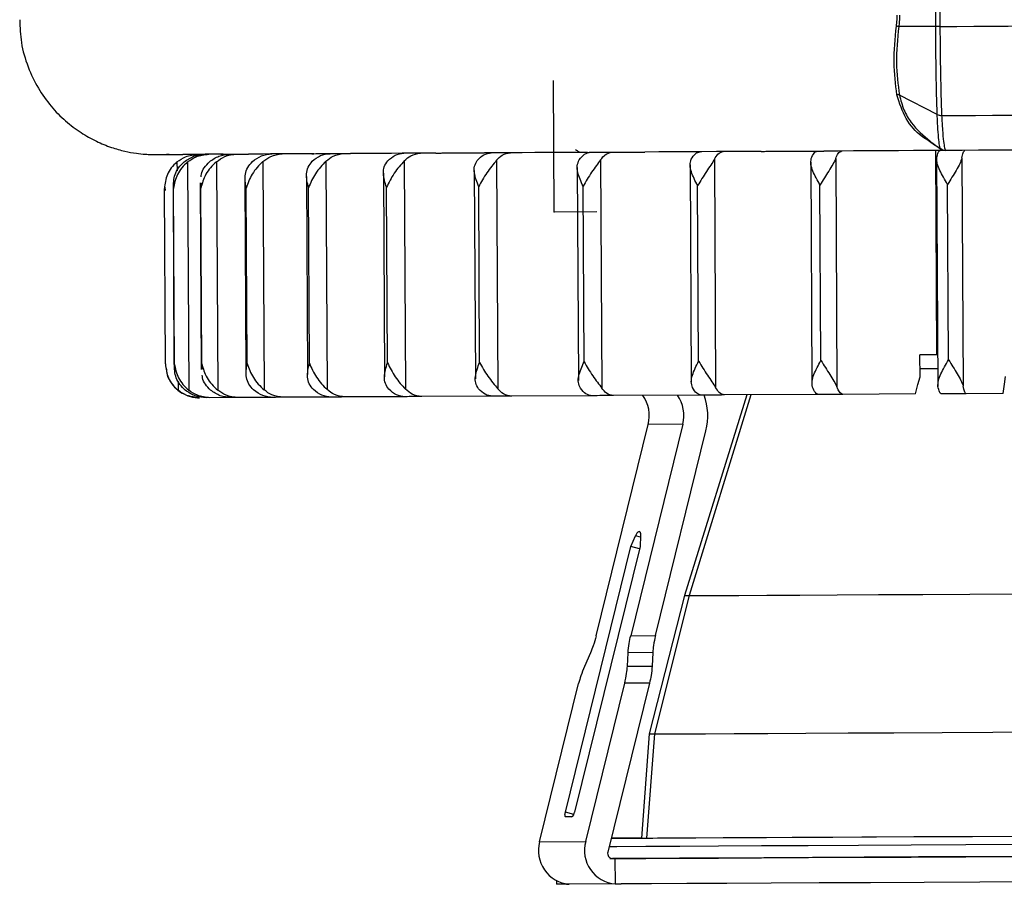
# Model space of a CAD drawing. Header units: millimetres. Extents: x -353 to -36, y 81 to 369.
# Tile 1 of 45: x -349 to -291, y 81 to 132. Entities that reach past the tile are written whole.
import ezdxf

# ---------------------------------------------------------------- set-up
doc = ezdxf.new("R2010")
doc.units = ezdxf.units.MM
doc.header["$PDSIZE"] = -1

msp = doc.modelspace()

# ---------------------------------------------------------------- linework, layer by layer
at = {"color": 7, "linetype": 'Continuous', "lineweight": 25}
for p, q in [((-294.964, 131.105), (-295.152, 166.593)), ((-294.901, 166.669), (-294.713, 131.106)), ((-294.964, 131.105), (-297.14, 131.093)), ((-294.875, 125.911), (-297.103, 127.061)), ((-295.406, 124.429), (-294.652, 123.878)), ((-294.894, 111.743), (-294.958, 123.792)), ((-340.908, 123.551), (-340.143, 123.555)), ((-339.687, 123.115), (-339.684, 122.588)), ((-339.059, 123.118), (-338.988, 109.654)), ((-337.36, 123.126), (-337.288, 109.662)), ((-337.058, 123.571), (-336.991, 123.575)), ((-336.961, 123.571), (-337.041, 123.571)), ((-337.041, 123.571), (-337.029, 123.571)), ((-334.624, 123.14), (-334.552, 109.676)), ((-331.728, 123.598), (-331.691, 123.601)), ((-331.623, 123.599), (-331.728, 123.598)), ((-331.705, 123.6), (-331.727, 123.598)), ((-330.907, 123.16), (-330.836, 109.696)), ((-326.285, 123.184), (-326.213, 109.72)), ((-320.851, 123.212), (-320.78, 109.748)), ((-314.717, 123.244), (-314.646, 109.781)), ((-308.008, 123.28), (-307.936, 109.816)), ((-302.327, 123.096), (-302.258, 110.06)), ((-300.859, 123.318), (-300.787, 109.854)), ((-294.908, 123.352), (-294.837, 109.883)), ((-293.416, 123.357), (-293.345, 109.893)), ((-322.164, 122.615), (-322.099, 110.332)), ((-316.095, 122.787), (-316.028, 110.223)), ((-309.437, 122.952), (-309.369, 110.128)), ((-338.313, 121.892), (-338.254, 110.886)), ((-338.281, 121.564), (-338.268, 121.892)), ((-335.678, 122.075), (-335.618, 110.73)), ((-332.056, 122.262), (-331.994, 110.581)), ((-327.52, 122.448), (-327.457, 110.442)), ((-340.372, 111.204), (-340.427, 121.554)), ((-340.412, 121.626), (-340.387, 121.433)), ((-339.906, 121.716), (-339.85, 111.046)), ((-339.843, 111.206), (-339.898, 121.556)), ((-338.226, 111.214), (-338.281, 121.564)), ((-335.553, 111.228), (-335.608, 121.578)), ((-331.88, 111.247), (-331.934, 121.597)), ((-327.279, 111.271), (-327.334, 121.621)), ((-321.846, 111.3), (-321.901, 121.65)), ((-315.691, 111.332), (-315.746, 121.682)), ((-308.939, 111.368), (-308.994, 121.718)), ((-301.728, 111.406), (-301.783, 121.756)), ((-294.204, 111.446), (-294.259, 121.795)), ((-294.894, 111.743), (-295.89, 111.738)), ((-295.883, 110.438), (-295.89, 111.738)), ((-338.21, 110.887), (-338.226, 111.214)), ((-339.618, 110.177), (-339.616, 109.651)), ((-336.501, 109.224), (-337.742, 109.217)), ((-334.028, 109.237), (-336.081, 109.226)), ((-330.585, 109.255), (-333.407, 109.24)), ((-326.241, 109.277), (-329.775, 109.258)), ((-321.086, 109.304), (-325.26, 109.282)), ((-315.223, 109.335), (-319.953, 109.31)), ((-308.774, 109.369), (-313.962, 109.341)), ((-306.088, 109.383), (-309.773, 97.545)), ((-305.86, 109.384), (-309.501, 97.546)), ((-301.868, 109.406), (-307.409, 109.376)), ((-296.162, 109.436), (-300.428, 109.413)), ((-290.985, 109.464), (-293.161, 109.451)), ((-314.978, 95.174), (-311.907, 107.637)), ((-309.871, 107.647), (-312.942, 95.184)), ((-309.871, 107.647), (-311.907, 107.637)), ((-311.481, 95.192), (-308.506, 107.266)), ((-312.934, 100.442), (-312.656, 101.073)), ((-312.363, 100.992), (-312.656, 101.073)), ((-312.417, 101.314), (-312.446, 101.322)), ((-312.359, 101.075), (-312.391, 100.445)), ((-316.792, 84.784), (-312.934, 100.442)), ((-312.391, 100.445), (-316.249, 84.787)), ((-312.427, 100.301), (-312.934, 100.442)), ((-309.773, 97.545), (-311.845, 89.389)), ((-309.501, 97.546), (-311.548, 89.39)), ((-312.942, 95.184), (-311.481, 95.192)), ((-315.316, 94.172), (-315.672, 93.366)), ((-313.138, 93.379), (-313.097, 94.183)), ((-311.637, 94.191), (-313.097, 94.183)), ((-311.637, 94.191), (-311.677, 93.387)), ((-313.138, 93.379), (-311.677, 93.387)), ((-318.308, 83.038), (-316.009, 92.365)), ((-315.592, 83.052), (-313.294, 92.378)), ((-311.833, 92.386), (-314.289, 82.419)), ((-311.833, 92.386), (-313.294, 92.378)), ((-311.845, 89.389), (-312.305, 83.252)), ((-311.548, 89.39), (-312.004, 83.254)), ((-316.297, 84.646), (-316.792, 84.784)), ((-316.423, 84.496), (-316.762, 84.495)), ((-318.308, 83.038), (-315.592, 83.052)), ((-312.848, 83.249), (-312.848, 83.249)), ((-313.87, 82.043), (-314.015, 82.042)), ((-313.87, 82.043), (-313.862, 80.546)), ((-317.31, 80.732), (-317.309, 80.526)), ((-313.507, 80.545), (-316.731, 80.529))]:
    msp.add_line(p, q, dxfattribs=at)
at = {"color": 7, "linetype": 'Continuous'}
for q in [(-317.501, 127.91), (-314.939, 120.188)]:
    msp.add_line((-317.46, 120.175), q, dxfattribs=at)
at = {"color": 7, "linetype": 'Continuous', "lineweight": 25, "flags": 128}
for points in [[(-294.713, 131.106), (-293.71, 131.111), (-292.705, 131.117), (-291.699, 131.122), (-290.691, 131.127), (-289.682, 131.133), (-288.673, 131.138), (-287.663, 131.144), (-286.652, 131.149)], [(-294.614, 125.852), (-293.619, 125.857), (-292.623, 125.862), (-291.624, 125.868), (-290.625, 125.873), (-289.625, 125.878), (-288.623, 125.884), (-287.621, 125.889), (-286.619, 125.894)], [(-324.435, 123.636), (-325.103, 123.633), (-325.76, 123.629), (-326.405, 123.626), (-327.039, 123.623), (-327.66, 123.619), (-328.269, 123.616), (-328.865, 123.613), (-329.449, 123.61)], [(-324.046, 123.644), (-323.84, 123.645), (-323.632, 123.646), (-323.424, 123.647), (-323.214, 123.648), (-323.004, 123.649), (-322.793, 123.65), (-322.581, 123.651), (-322.367, 123.653)], [(-315.482, 123.683), (-316.273, 123.679), (-317.055, 123.675), (-317.829, 123.671), (-318.593, 123.667), (-319.347, 123.663), (-320.092, 123.659), (-320.826, 123.655), (-321.551, 123.651)], [(-314.939, 123.692), (-314.696, 123.693), (-314.454, 123.694), (-314.21, 123.695), (-313.966, 123.697), (-313.72, 123.698), (-313.475, 123.699), (-313.228, 123.701), (-312.981, 123.702)], [(-305.259, 123.737), (-306.139, 123.733), (-307.012, 123.728), (-307.88, 123.723), (-308.741, 123.719), (-309.596, 123.714), (-310.444, 123.71), (-311.284, 123.705), (-312.117, 123.701)], [(-304.586, 123.746), (-304.318, 123.748), (-304.05, 123.749), (-303.782, 123.75), (-303.513, 123.752), (-303.244, 123.753), (-302.975, 123.755), (-302.705, 123.756), (-302.434, 123.758)], [(-294.475, 123.794), (-295.372, 123.789), (-296.265, 123.785), (-297.156, 123.78), (-298.044, 123.775), (-298.929, 123.771), (-299.811, 123.766), (-300.688, 123.761), (-301.562, 123.757)], [(-286.596, 123.836), (-287.57, 123.831), (-288.545, 123.825), (-289.518, 123.82), (-290.491, 123.815), (-291.463, 123.81), (-292.433, 123.805), (-293.401, 123.8), (-294.368, 123.795)], [(-340.288, 123.559), (-340.234, 123.56), (-340.18, 123.56), (-340.124, 123.56), (-340.067, 123.561), (-340.008, 123.561), (-339.948, 123.561), (-339.886, 123.561), (-339.823, 123.562)], [(-337.041, 123.571), (-337.383, 123.569), (-337.709, 123.567), (-338.02, 123.566), (-338.316, 123.564), (-338.596, 123.563), (-338.861, 123.561), (-339.111, 123.56), (-339.344, 123.559)], [(-337.004, 123.576), (-336.894, 123.577), (-336.783, 123.577), (-336.67, 123.578), (-336.557, 123.578), (-336.442, 123.579), (-336.325, 123.58), (-336.207, 123.58), (-336.088, 123.581)], [(-331.728, 123.598), (-332.244, 123.595), (-332.747, 123.593), (-333.235, 123.59), (-333.71, 123.588), (-334.171, 123.585), (-334.618, 123.583), (-335.05, 123.581), (-335.468, 123.579)], [(-331.51, 123.605), (-331.348, 123.606), (-331.185, 123.606), (-331.021, 123.607), (-330.856, 123.608), (-330.69, 123.609), (-330.522, 123.61), (-330.354, 123.611), (-330.184, 123.612)], [(-295.886, 110.939), (-294.956, 110.944), (-294.843, 110.944)], [(-296.162, 109.436), (-296.006, 109.997), (-295.883, 110.438)], [(-290.985, 109.464), (-290.907, 110.024), (-290.845, 110.464)], [(-336.081, 109.226), (-336.135, 109.226), (-336.189, 109.225), (-336.242, 109.225), (-336.295, 109.225), (-336.347, 109.224), (-336.398, 109.224), (-336.449, 109.224), (-336.499, 109.224)], [(-333.407, 109.24), (-333.486, 109.239), (-333.565, 109.239), (-333.644, 109.238), (-333.721, 109.238), (-333.798, 109.238), (-333.875, 109.237), (-333.951, 109.237), (-334.026, 109.236)], [(-329.775, 109.258), (-329.878, 109.258), (-329.981, 109.257), (-330.082, 109.257), (-330.184, 109.256), (-330.284, 109.256), (-330.384, 109.255), (-330.484, 109.255), (-330.583, 109.254)], [(-325.26, 109.282), (-325.384, 109.281), (-325.508, 109.281), (-325.631, 109.28), (-325.754, 109.279), (-325.876, 109.279), (-325.997, 109.278), (-326.119, 109.277), (-326.239, 109.277)], [(-319.953, 109.31), (-320.096, 109.309), (-320.238, 109.308), (-320.38, 109.308), (-320.522, 109.307), (-320.663, 109.306), (-320.804, 109.305), (-320.944, 109.305), (-321.084, 109.304)], [(-313.962, 109.341), (-314.121, 109.34), (-314.279, 109.34), (-314.437, 109.339), (-314.595, 109.338), (-314.752, 109.337), (-314.909, 109.336), (-315.066, 109.335), (-315.222, 109.335)], [(-307.409, 109.376), (-307.581, 109.375), (-307.752, 109.374), (-307.922, 109.373), (-308.093, 109.372), (-308.263, 109.371), (-308.433, 109.37), (-308.603, 109.37), (-308.772, 109.369)], [(-300.428, 109.413), (-300.609, 109.412), (-300.789, 109.411), (-300.969, 109.41), (-301.149, 109.409), (-301.328, 109.408), (-301.508, 109.407), (-301.687, 109.406), (-301.866, 109.405)], [(-293.161, 109.451), (-293.346, 109.45), (-293.532, 109.449), (-293.718, 109.448), (-293.903, 109.447), (-294.089, 109.446), (-294.274, 109.445), (-294.459, 109.444), (-294.645, 109.443)], [(-312.446, 101.322), (-312.425, 101.318), (-312.406, 101.305), (-312.39, 101.285), (-312.377, 101.256), (-312.367, 101.22), (-312.361, 101.177), (-312.358, 101.129), (-312.359, 101.075)], [(-309.773, 97.545), (-309.764, 97.545), (-309.501, 97.546)], [(-309.501, 97.546), (-308.871, 97.549), (-307.886, 97.554), (-306.56, 97.561), (-304.915, 97.57), (-302.976, 97.58), (-300.775, 97.592), (-298.344, 97.604), (-295.724, 97.618), (-292.956, 97.633), (-290.082, 97.648)], [(-311.845, 89.389), (-311.832, 89.389), (-311.548, 89.39)], [(-311.548, 89.39), (-310.896, 89.394), (-309.884, 89.399), (-308.528, 89.406), (-306.847, 89.415), (-304.866, 89.425), (-302.613, 89.437), (-300.122, 89.45), (-297.429, 89.464), (-294.572, 89.479), (-291.595, 89.495), (-288.539, 89.511)], [(-316.762, 84.495), (-316.781, 84.5), (-316.796, 84.517), (-316.807, 84.543), (-316.813, 84.579), (-316.815, 84.623), (-316.812, 84.673), (-316.804, 84.728), (-316.792, 84.784)], [(-314.086, 83.242), (-313.315, 83.246), (-311.641, 83.255), (-309.669, 83.265), (-307.423, 83.277), (-304.928, 83.29), (-302.213, 83.304), (-299.311, 83.32), (-296.256, 83.336), (-293.083, 83.352), (-289.83, 83.37)], [(-312.305, 83.253), (-313.024, 83.249), (-314.086, 83.244)], [(-312.848, 83.249), (-312.87, 83.249), (-313.076, 83.248), (-313.436, 83.246), (-313.894, 83.244), (-314.086, 83.243)], [(-314.086, 83.243), (-313.786, 83.244), (-313.344, 83.247), (-313.015, 83.248), (-312.848, 83.249)], [(-312.305, 83.252), (-312.289, 83.252), (-312.004, 83.254)], [(-312.004, 83.254), (-311.37, 83.257), (-310.396, 83.262), (-309.095, 83.269), (-307.485, 83.277), (-305.588, 83.287), (-303.428, 83.298), (-301.036, 83.311), (-298.444, 83.324), (-295.687, 83.339), (-292.801, 83.354), (-289.826, 83.37)], [(-289.886, 82.869), (-293.193, 82.852), (-296.418, 82.835), (-299.523, 82.818), (-302.473, 82.803), (-305.232, 82.788), (-307.768, 82.775), (-310.051, 82.763), (-312.055, 82.753), (-313.756, 82.744), (-314.21, 82.741)], [(-314.164, 82.042), (-313.752, 82.044), (-312.051, 82.053), (-310.047, 82.063), (-307.764, 82.075), (-305.228, 82.088), (-302.469, 82.103), (-299.52, 82.118), (-296.414, 82.135), (-293.189, 82.152), (-289.883, 82.169)], [(-275.661, 82.245), (-278.963, 82.227), (-282.355, 82.209), (-285.795, 82.191), (-289.239, 82.173), (-292.646, 82.155), (-295.975, 82.137), (-299.183, 82.12), (-302.232, 82.104), (-305.084, 82.089), (-307.705, 82.075), (-310.061, 82.063), (-312.125, 82.052), (-313.87, 82.043)], [(-275.653, 80.745), (-278.899, 80.728), (-282.232, 80.71), (-285.612, 80.692), (-288.999, 80.674), (-292.353, 80.656), (-295.634, 80.639), (-298.804, 80.622), (-301.823, 80.606), (-304.657, 80.591), (-307.272, 80.578), (-309.637, 80.565), (-311.724, 80.554), (-313.507, 80.545)], [(-316.731, 80.529), (-317.199, 80.526), (-317.309, 80.526)]]:
    msp.add_lwpolyline(points, dxfattribs=at)
at = {"color": 7, "linetype": 'Continuous', "lineweight": 25}
for centre, radius, start, end in [((-294.591, 126.506), 0.654, 244.26545, 268.05008), ((-294.37, 124.294), 0.499, 233.84824, 254.70642), ((-341.228, 124.121), 0.565, 269.50756, 270.3912), ((-313.939, 108.144), 2.094, 345.97351, 35.32717), ((-311.899, 108.156), 2.091, 345.92583, 35.24751), ((-312.106, 108.153), 3.708, 346.1667, 19.2368), ((-312.297, 100.984), 0.37, 113.84842, 165.99872), ((-316.631, 84.817), 0.382, 302.93349, 355.45281), ((-316.397, 82.507), 1.983, 164.48522, 264.77091), ((-313.681, 82.521), 1.983, 164.48522, 264.77091), ((-314.004, 82.339), 0.296, 164.33977, 267.9097)]:
    msp.add_arc(centre, radius, start, end, dxfattribs=at)
for points, knots in [([(-297.277, 131.118), (-297.263, 131.24), (-297.239, 131.46), (-297.236, 131.682), (-297.236, 131.779)], [0, 0, 0, 0, 0.5598889, 1, 1, 1, 1]), ([(-297.098, 131.78), (-297.1, 131.651), (-297.103, 131.421), (-297.128, 131.194), (-297.14, 131.093)], [0, 0, 0, 0, 0.559894, 1, 1, 1, 1]), ([(-348.958, 131.499), (-348.942, 131.048), (-348.908, 130.1), (-348.509, 128.734), (-347.907, 127.471), (-347.146, 126.403), (-346.289, 125.528), (-345.381, 124.841), (-344.47, 124.329), (-343.597, 123.974), (-342.805, 123.749), (-342.132, 123.627), (-341.614, 123.571), (-341.331, 123.559), (-341.222, 123.555)], [0, 0, 0, 0, 0.109957, 0.231396, 0.344769, 0.45107, 0.550611, 0.643268, 0.728553, 0.80561, 0.873181, 0.929607, 0.972905, 1, 1, 1, 1]), ([(-297.246, 127.081), (-297.327, 127.702), (-297.49, 128.95), (-297.348, 130.393), (-297.277, 131.118)], [0, 0, 0, 0, 0.497857, 1, 1, 1, 1]), ([(-297.14, 131.093), (-297.211, 130.373), (-297.352, 128.932), (-297.186, 127.684), (-297.103, 127.061)], [0, 0, 0, 0, 0.500439, 1, 1, 1, 1]), ([(-294.875, 125.916), (-294.897, 126.692), (-294.94, 128.244), (-294.956, 130.151), (-294.964, 131.105)], [0, 0, 0, 0, 0.4997829, 1, 1, 1, 1]), ([(-294.713, 131.106), (-294.705, 130.149), (-294.689, 128.218), (-294.639, 126.645), (-294.614, 125.852)], [0, 0, 0, 0, 0.495884, 1, 1, 1, 1]), ([(-297.103, 127.061), (-297.125, 127.067), (-297.168, 127.08), (-297.22, 127.08), (-297.246, 127.081)], [0, 0, 0, 0, 0.500001, 1, 1, 1, 1]), ([(-295.49, 124.433), (-295.6, 124.504), (-296.015, 124.773), (-296.788, 125.607), (-297.094, 126.589), (-297.246, 127.081)], [0, 0, 0, 0, 0.152095, 0.575863, 1, 1, 1, 1]), ([(-297.103, 127.061), (-297.024, 126.763), (-296.867, 126.166), (-296.267, 125.163), (-295.682, 124.674), (-295.291, 124.347)], [0, 0, 0, 0, 0.248472, 0.497414, 1, 1, 1, 1]), ([(-294.875, 125.911), (-294.875, 125.911), (-294.875, 125.911), (-294.875, 125.911), (-294.875, 125.911), (-294.875, 125.911), (-294.875, 125.911), (-294.875, 125.911), (-294.875, 125.912), (-294.875, 125.913), (-294.875, 125.914), (-294.875, 125.916), (-294.875, 125.916)], [0, 0, 0, 0, 0.006223, 0.011976, 0.017731, 0.031294, 0.055515, 0.098767, 0.176002, 0.313921, 0.560206, 1, 1, 1, 1]), ([(-294.875, 125.911), (-294.835, 125.894), (-294.756, 125.86), (-294.661, 125.852), (-294.613, 125.848)], [0, 0, 0, 0, 0.500009, 1, 1, 1, 1]), ([(-294.665, 123.891), (-294.685, 123.916), (-294.724, 123.968), (-294.78, 124.383), (-294.832, 125.011), (-294.861, 125.61), (-294.875, 125.911)], [0, 0, 0, 0, 0.250248, 0.499608, 0.749248, 1, 1, 1, 1]), ([(-294.614, 125.852), (-294.614, 125.851), (-294.614, 125.85), (-294.613, 125.848), (-294.613, 125.848)], [0, 0, 0, 0, 0.559999, 1, 1, 1, 1]), ([(-294.613, 125.848), (-294.597, 125.552), (-294.564, 124.942), (-294.505, 124.318), (-294.44, 123.881), (-294.393, 123.825), (-294.368, 123.795)], [0, 0, 0, 0, 0.2420926, 0.5004735, 0.7275949, 1, 1, 1, 1]), ([(-294.475, 123.794), (-294.507, 123.806), (-294.573, 123.83), (-294.893, 124.012), (-295.277, 124.282), (-295.49, 124.433)], [0, 0, 0, 0, 0.2987646, 0.6103116, 1, 1, 1, 1]), ([(-327.264, 123.179), (-327.12, 123.307), (-326.834, 123.564), (-326.488, 123.606), (-326.315, 123.627)], [0, 0, 0, 0, 0.5, 1, 1, 1, 1]), ([(-326.285, 123.184), (-326.16, 123.298), (-325.876, 123.558), (-325.53, 123.605), (-325.336, 123.632)], [0, 0, 0, 0, 0.43833, 1, 1, 1, 1]), ([(-324.435, 123.636), (-324.405, 123.637), (-324.344, 123.64), (-324.145, 123.642), (-324.046, 123.644)], [0, 0, 0, 0, 0.5002297, 1, 1, 1, 1]), ([(-322.367, 123.653), (-322.245, 123.652), (-322, 123.652), (-321.701, 123.652), (-321.551, 123.651)], [0, 0, 0, 0, 0.4999737, 1, 1, 1, 1]), ([(-321.982, 123.206), (-321.858, 123.334), (-321.609, 123.591), (-321.31, 123.633), (-321.16, 123.654)], [0, 0, 0, 0, 0.5, 1, 1, 1, 1]), ([(-320.851, 123.212), (-320.744, 123.326), (-320.497, 123.586), (-320.197, 123.633), (-320.029, 123.66)], [0, 0, 0, 0, 0.43833, 1, 1, 1, 1]), ([(-315.984, 123.705), (-316.018, 123.724), (-316.085, 123.763), (-316.153, 123.802), (-316.187, 123.821)], [0, 0, 0, 0, 0.500122, 1, 1, 1, 1]), ([(-315.977, 123.238), (-315.874, 123.366), (-315.669, 123.622), (-315.422, 123.664), (-315.298, 123.684)], [0, 0, 0, 0, 0.5, 1, 1, 1, 1]), ([(-315.482, 123.683), (-315.421, 123.685), (-315.301, 123.687), (-315.059, 123.69), (-314.939, 123.692)], [0, 0, 0, 0, 0.5002297, 1, 1, 1, 1]), ([(-314.717, 123.244), (-314.628, 123.358), (-314.425, 123.618), (-314.177, 123.665), (-314.038, 123.691)], [0, 0, 0, 0, 0.43833, 1, 1, 1, 1]), ([(-312.981, 123.702), (-312.843, 123.702), (-312.567, 123.702), (-312.267, 123.701), (-312.117, 123.701)], [0, 0, 0, 0, 0.500127, 1, 1, 1, 1]), ([(-309.37, 123.273), (-309.292, 123.401), (-309.134, 123.657), (-308.943, 123.698), (-308.848, 123.718)], [0, 0, 0, 0, 0.5, 1, 1, 1, 1]), ([(-308.008, 123.28), (-307.939, 123.394), (-307.783, 123.653), (-307.592, 123.7), (-307.485, 123.726)], [0, 0, 0, 0, 0.43833, 1, 1, 1, 1]), ([(-305.259, 123.737), (-305.171, 123.739), (-304.996, 123.742), (-304.722, 123.745), (-304.586, 123.746)], [0, 0, 0, 0, 0.500131, 1, 1, 1, 1]), ([(-302.434, 123.758), (-302.286, 123.758), (-301.991, 123.758), (-301.705, 123.757), (-301.562, 123.757)], [0, 0, 0, 0, 0.5001273, 1, 1, 1, 1]), ([(-302.297, 123.31), (-302.243, 123.438), (-302.137, 123.694), (-302.007, 123.734), (-301.942, 123.755)], [0, 0, 0, 0, 0.5, 1, 1, 1, 1]), ([(-300.859, 123.318), (-300.812, 123.431), (-300.707, 123.69), (-300.577, 123.737), (-300.504, 123.762)], [0, 0, 0, 0, 0.43833, 1, 1, 1, 1]), ([(-294.9, 123.349), (-294.874, 123.477), (-294.82, 123.732), (-294.754, 123.773), (-294.721, 123.793)], [0, 0, 0, 0, 0.5000001, 1, 1, 1, 1]), ([(-294.674, 123.894), (-294.627, 123.865), (-294.533, 123.807), (-294.423, 123.799), (-294.368, 123.795)], [0, 0, 0, 0, 0.498484, 1, 1, 1, 1]), ([(-293.416, 123.357), (-293.393, 123.47), (-293.34, 123.729), (-293.274, 123.775), (-293.237, 123.801)], [0, 0, 0, 0, 0.4383299, 1, 1, 1, 1]), ([(-341.224, 123.555), (-341.208, 123.554), (-341.174, 123.553), (-340.997, 123.552), (-340.908, 123.551)], [0, 0, 0, 0, 0.499974, 1, 1, 1, 1]), ([(-339.687, 123.115), (-339.806, 123.002), (-340.043, 122.778), (-340.35, 122.249), (-340.396, 121.832), (-340.427, 121.554)], [0, 0, 0, 0, 0.250861, 0.501307, 1, 1, 1, 1]), ([(-340.143, 123.555), (-340.205, 123.556), (-340.33, 123.557), (-340.302, 123.559), (-340.288, 123.559)], [0, 0, 0, 0, 0.50023, 1, 1, 1, 1]), ([(-339.059, 123.118), (-339.179, 123.005), (-339.419, 122.781), (-339.761, 122.252), (-339.843, 121.834), (-339.898, 121.556)], [0, 0, 0, 0, 0.250861, 0.501307, 1, 1, 1, 1]), ([(-339.898, 121.556), (-339.891, 121.834), (-339.88, 122.251), (-339.613, 122.78), (-339.383, 123.004), (-339.268, 123.117)], [0, 0, 0, 0, 0.498883, 0.749389, 1, 1, 1, 1]), ([(-339.823, 123.562), (-339.775, 123.561), (-339.681, 123.56), (-339.456, 123.559), (-339.344, 123.559)], [0, 0, 0, 0, 0.499974, 1, 1, 1, 1]), ([(-339.687, 123.115), (-339.523, 123.229), (-339.147, 123.49), (-338.691, 123.538), (-338.434, 123.564)], [0, 0, 0, 0, 0.43833, 1, 1, 1, 1]), ([(-339.268, 123.117), (-339.081, 123.245), (-338.705, 123.502), (-338.254, 123.545), (-338.028, 123.566)], [0, 0, 0, 0, 0.5, 1, 1, 1, 1]), ([(-339.059, 123.118), (-338.896, 123.232), (-338.525, 123.493), (-338.072, 123.54), (-337.818, 123.567)], [0, 0, 0, 0, 0.43833, 1, 1, 1, 1]), ([(-337.36, 123.126), (-337.479, 123.014), (-337.717, 122.789), (-338.087, 122.26), (-338.203, 121.842), (-338.281, 121.564)], [0, 0, 0, 0, 0.250861, 0.501307, 1, 1, 1, 1]), ([(-338.255, 122.242), (-338.255, 122.291), (-338.255, 122.478), (-338.097, 122.787), (-337.885, 123.012), (-337.778, 123.124)], [0, 0, 0, 0, 0.1498854, 0.5748536, 1, 1, 1, 1]), ([(-337.778, 123.124), (-337.596, 123.253), (-337.232, 123.51), (-336.794, 123.552), (-336.575, 123.573)], [0, 0, 0, 0, 0.5000001, 1, 1, 1, 1]), ([(-337.36, 123.126), (-337.202, 123.24), (-336.842, 123.501), (-336.403, 123.549), (-336.157, 123.576)], [0, 0, 0, 0, 0.43833, 1, 1, 1, 1]), ([(-337.041, 123.571), (-337.073, 123.571), (-337.138, 123.573), (-337.048, 123.575), (-337.004, 123.576)], [0, 0, 0, 0, 0.50023, 1, 1, 1, 1]), ([(-336.088, 123.581), (-336.012, 123.581), (-335.86, 123.58), (-335.599, 123.579), (-335.468, 123.579)], [0, 0, 0, 0, 0.499974, 1, 1, 1, 1]), ([(-335.608, 121.578), (-335.65, 121.856), (-335.714, 122.273), (-335.544, 122.8), (-335.344, 123.025), (-335.243, 123.137)], [0, 0, 0, 0, 0.498883, 0.749389, 1, 1, 1, 1]), ([(-334.624, 123.14), (-334.74, 123.028), (-334.971, 122.803), (-335.361, 122.274), (-335.51, 121.856), (-335.608, 121.578)], [0, 0, 0, 0, 0.250861, 0.501307, 1, 1, 1, 1]), ([(-335.243, 123.137), (-335.071, 123.266), (-334.725, 123.523), (-334.31, 123.565), (-334.102, 123.586)], [0, 0, 0, 0, 0.5, 1, 1, 1, 1]), ([(-334.624, 123.14), (-334.474, 123.254), (-334.132, 123.515), (-333.716, 123.563), (-333.483, 123.589)], [0, 0, 0, 0, 0.43833, 1, 1, 1, 1]), ([(-331.934, 121.597), (-332, 121.875), (-332.099, 122.291), (-331.984, 122.819), (-331.804, 123.043), (-331.714, 123.155)], [0, 0, 0, 0, 0.498883, 0.749389, 1, 1, 1, 1]), ([(-330.907, 123.16), (-331.017, 123.047), (-331.237, 122.823), (-331.64, 122.293), (-331.817, 121.875), (-331.934, 121.597)], [0, 0, 0, 0, 0.250861, 0.501307, 1, 1, 1, 1]), ([(-331.728, 123.598), (-331.729, 123.599), (-331.731, 123.601), (-331.583, 123.604), (-331.51, 123.605)], [0, 0, 0, 0, 0.50023, 1, 1, 1, 1]), ([(-331.714, 123.155), (-331.555, 123.284), (-331.235, 123.541), (-330.851, 123.583), (-330.659, 123.604)], [0, 0, 0, 0, 0.5, 1, 1, 1, 1]), ([(-330.907, 123.16), (-330.768, 123.274), (-330.452, 123.534), (-330.068, 123.582), (-329.851, 123.608)], [0, 0, 0, 0, 0.43833, 1, 1, 1, 1]), ([(-330.184, 123.612), (-330.082, 123.611), (-329.879, 123.611), (-329.593, 123.61), (-329.449, 123.61)], [0, 0, 0, 0, 0.499974, 1, 1, 1, 1]), ([(-327.334, 121.621), (-327.422, 121.898), (-327.554, 122.315), (-327.497, 122.842), (-327.342, 123.066), (-327.264, 123.179)], [0, 0, 0, 0, 0.498883, 0.749389, 1, 1, 1, 1]), ([(-326.285, 123.184), (-326.387, 123.071), (-326.59, 122.847), (-326.997, 122.318), (-327.2, 121.899), (-327.334, 121.621)], [0, 0, 0, 0, 0.2508609, 0.5013073, 1, 1, 1, 1]), ([(-321.901, 121.65), (-322.01, 121.927), (-322.173, 122.343), (-322.173, 122.87), (-322.046, 123.094), (-321.982, 123.206)], [0, 0, 0, 0, 0.498883, 0.749389, 1, 1, 1, 1]), ([(-320.851, 123.212), (-320.943, 123.1), (-321.127, 122.876), (-321.53, 122.346), (-321.753, 121.928), (-321.901, 121.65)], [0, 0, 0, 0, 0.250861, 0.501307, 1, 1, 1, 1]), ([(-315.746, 121.682), (-315.873, 121.959), (-316.064, 122.375), (-316.123, 122.902), (-316.026, 123.126), (-315.977, 123.238)], [0, 0, 0, 0, 0.498883, 0.749389, 1, 1, 1, 1]), ([(-314.717, 123.244), (-314.797, 123.132), (-314.957, 122.908), (-315.347, 122.379), (-315.587, 121.96), (-315.746, 121.682)], [0, 0, 0, 0, 0.2508611, 0.5013073, 1, 1, 1, 1]), ([(-308.994, 121.718), (-309.137, 121.995), (-309.351, 122.411), (-309.467, 122.937), (-309.403, 123.161), (-309.37, 123.273)], [0, 0, 0, 0, 0.4988829, 0.7493889, 1, 1, 1, 1]), ([(-308.008, 123.28), (-308.074, 123.168), (-308.206, 122.944), (-308.576, 122.415), (-308.827, 121.996), (-308.994, 121.718)], [0, 0, 0, 0, 0.250861, 0.501307, 1, 1, 1, 1]), ([(-301.783, 121.756), (-301.938, 122.033), (-302.172, 122.449), (-302.343, 122.975), (-302.312, 123.198), (-302.297, 123.31)], [0, 0, 0, 0, 0.498883, 0.749389, 1, 1, 1, 1]), ([(-300.859, 123.318), (-300.91, 123.205), (-301.012, 122.981), (-301.354, 122.453), (-301.612, 122.034), (-301.783, 121.756)], [0, 0, 0, 0, 0.2508614, 0.5013074, 1, 1, 1, 1]), ([(-294.259, 121.795), (-294.424, 122.072), (-294.673, 122.488), (-294.895, 123.014), (-294.899, 123.237), (-294.9, 123.349)], [0, 0, 0, 0, 0.498883, 0.749389, 1, 1, 1, 1]), ([(-293.416, 123.357), (-293.451, 123.245), (-293.522, 123.021), (-293.829, 122.492), (-294.087, 122.074), (-294.259, 121.795)], [0, 0, 0, 0, 0.250861, 0.501307, 1, 1, 1, 1]), ([(-294.829, 109.885), (-294.829, 109.997), (-294.828, 110.22), (-294.61, 110.749), (-294.366, 111.167), (-294.204, 111.446)], [0, 0, 0, 0, 0.250861, 0.501307, 1, 1, 1, 1]), ([(-294.204, 111.446), (-294.029, 111.169), (-293.766, 110.753), (-293.454, 110.227), (-293.381, 110.005), (-293.345, 109.893)], [0, 0, 0, 0, 0.498883, 0.749389, 1, 1, 1, 1]), ([(-340.372, 111.204), (-340.338, 110.926), (-340.287, 110.509), (-339.975, 109.984), (-339.735, 109.762), (-339.616, 109.651)], [0, 0, 0, 0, 0.498883, 0.749389, 1, 1, 1, 1]), ([(-340.315, 110.954), (-340.306, 110.825), (-340.284, 110.492), (-340.022, 110.048), (-339.674, 109.671), (-339.314, 109.436), (-338.99, 109.304), (-338.728, 109.242), (-338.555, 109.222), (-338.461, 109.216), (-338.427, 109.215), (-338.408, 109.215), (-338.392, 109.215), (-338.375, 109.215), (-338.371, 109.215), (-338.368, 109.215)], [0, 0, 0, 0, 0.114176, 0.295266, 0.444713, 0.571039, 0.675089, 0.755741, 0.810917, 0.830937, 0.842467, 0.852907, 0.868391, 0.89997, 1, 1, 1, 1]), ([(-339.197, 109.653), (-339.313, 109.764), (-339.545, 109.986), (-339.818, 110.512), (-339.833, 110.929), (-339.843, 111.206)], [0, 0, 0, 0, 0.250861, 0.501307, 1, 1, 1, 1]), ([(-339.843, 111.206), (-339.786, 110.929), (-339.699, 110.512), (-339.351, 109.987), (-339.109, 109.765), (-338.988, 109.654)], [0, 0, 0, 0, 0.498883, 0.749389, 1, 1, 1, 1]), ([(-338.226, 111.214), (-338.146, 110.937), (-338.025, 110.52), (-337.649, 109.995), (-337.409, 109.773), (-337.288, 109.662)], [0, 0, 0, 0, 0.498883, 0.749389, 1, 1, 1, 1]), ([(-335.172, 109.673), (-335.273, 109.784), (-335.476, 110.007), (-335.651, 110.533), (-335.593, 110.95), (-335.553, 111.228)], [0, 0, 0, 0, 0.250861, 0.501307, 1, 1, 1, 1]), ([(-335.553, 111.228), (-335.452, 110.951), (-335.299, 110.534), (-334.903, 110.01), (-334.669, 109.787), (-334.552, 109.676)], [0, 0, 0, 0, 0.4988829, 0.7493889, 1, 1, 1, 1]), ([(-331.643, 109.692), (-331.734, 109.803), (-331.916, 110.025), (-332.037, 110.552), (-331.942, 110.969), (-331.88, 111.247)], [0, 0, 0, 0, 0.250861, 0.501307, 1, 1, 1, 1]), ([(-331.88, 111.247), (-331.759, 110.97), (-331.577, 110.554), (-331.169, 110.029), (-330.947, 109.807), (-330.836, 109.696)], [0, 0, 0, 0, 0.498883, 0.749389, 1, 1, 1, 1]), ([(-327.193, 109.715), (-327.271, 109.826), (-327.429, 110.049), (-327.492, 110.575), (-327.364, 110.993), (-327.279, 111.271)], [0, 0, 0, 0, 0.250861, 0.501307, 1, 1, 1, 1]), ([(-327.279, 111.271), (-327.142, 110.994), (-326.935, 110.578), (-326.522, 110.053), (-326.316, 109.831), (-326.213, 109.72)], [0, 0, 0, 0, 0.498883, 0.749389, 1, 1, 1, 1]), ([(-321.911, 109.742), (-321.976, 109.854), (-322.106, 110.077), (-322.11, 110.604), (-321.952, 111.022), (-321.846, 111.3)], [0, 0, 0, 0, 0.250861, 0.501307, 1, 1, 1, 1]), ([(-321.846, 111.3), (-321.695, 111.023), (-321.467, 110.607), (-321.059, 110.082), (-320.873, 109.86), (-320.78, 109.748)], [0, 0, 0, 0, 0.498883, 0.749389, 1, 1, 1, 1]), ([(-315.906, 109.774), (-315.955, 109.886), (-316.055, 110.108), (-316.001, 110.636), (-315.815, 111.054), (-315.691, 111.332)], [0, 0, 0, 0, 0.2508611, 0.5013073, 1, 1, 1, 1]), ([(-315.691, 111.332), (-315.529, 111.055), (-315.285, 110.639), (-314.889, 110.114), (-314.727, 109.892), (-314.646, 109.781)], [0, 0, 0, 0, 0.498883, 0.749389, 1, 1, 1, 1]), ([(-309.299, 109.809), (-309.333, 109.92), (-309.4, 110.143), (-309.289, 110.671), (-309.079, 111.089), (-308.939, 111.368)], [0, 0, 0, 0, 0.250861, 0.501307, 1, 1, 1, 1]), ([(-308.939, 111.368), (-308.769, 111.091), (-308.514, 110.675), (-308.138, 110.15), (-308.004, 109.927), (-307.936, 109.816)], [0, 0, 0, 0, 0.498883, 0.749389, 1, 1, 1, 1]), ([(-302.225, 109.846), (-302.242, 109.958), (-302.276, 110.181), (-302.11, 110.709), (-301.881, 111.127), (-301.728, 111.406)], [0, 0, 0, 0, 0.2508614, 0.5013074, 1, 1, 1, 1]), ([(-301.728, 111.406), (-301.554, 111.129), (-301.292, 110.713), (-300.944, 110.188), (-300.84, 109.965), (-300.787, 109.854)], [0, 0, 0, 0, 0.4988829, 0.7493889, 1, 1, 1, 1]), ([(-337.707, 109.66), (-337.815, 109.772), (-338.03, 109.995), (-338.191, 110.301), (-338.192, 110.488), (-338.193, 110.537)], [0, 0, 0, 0, 0.425589, 0.850473, 1, 1, 1, 1]), ([(-329.775, 109.258), (-329.992, 109.283), (-330.377, 109.326), (-330.696, 109.583), (-330.836, 109.696)], [0, 0, 0, 0, 0.56167, 1, 1, 1, 1]), ([(-326.239, 109.277), (-326.412, 109.296), (-326.758, 109.334), (-327.047, 109.588), (-327.193, 109.715)], [0, 0, 0, 0, 0.49896, 1, 1, 1, 1]), ([(-325.26, 109.282), (-325.455, 109.306), (-325.801, 109.35), (-326.088, 109.607), (-326.213, 109.72)], [0, 0, 0, 0, 0.56167, 1, 1, 1, 1]), ([(-321.084, 109.304), (-321.234, 109.323), (-321.534, 109.362), (-321.785, 109.615), (-321.911, 109.742)], [0, 0, 0, 0, 0.4989603, 1, 1, 1, 1]), ([(-319.953, 109.31), (-320.122, 109.334), (-320.422, 109.378), (-320.671, 109.636), (-320.78, 109.748)], [0, 0, 0, 0, 0.56167, 1, 1, 1, 1]), ([(-315.222, 109.335), (-315.345, 109.354), (-315.593, 109.393), (-315.801, 109.647), (-315.906, 109.774)], [0, 0, 0, 0, 0.49896, 1, 1, 1, 1]), ([(-313.962, 109.341), (-314.102, 109.366), (-314.35, 109.41), (-314.556, 109.668), (-314.646, 109.781)], [0, 0, 0, 0, 0.56167, 1, 1, 1, 1]), ([(-308.772, 109.369), (-308.867, 109.388), (-309.058, 109.427), (-309.219, 109.681), (-309.299, 109.809)], [0, 0, 0, 0, 0.49896, 1, 1, 1, 1]), ([(-307.409, 109.376), (-307.517, 109.401), (-307.708, 109.445), (-307.867, 109.703), (-307.936, 109.816)], [0, 0, 0, 0, 0.56167, 1, 1, 1, 1]), ([(-301.866, 109.405), (-301.931, 109.425), (-302.061, 109.464), (-302.171, 109.719), (-302.225, 109.846)], [0, 0, 0, 0, 0.49896, 1, 1, 1, 1]), ([(-300.428, 109.413), (-300.501, 109.438), (-300.631, 109.482), (-300.74, 109.741), (-300.787, 109.854)], [0, 0, 0, 0, 0.56167, 1, 1, 1, 1]), ([(-294.645, 109.443), (-294.678, 109.463), (-294.744, 109.503), (-294.801, 109.758), (-294.829, 109.885)], [0, 0, 0, 0, 0.49896, 1, 1, 1, 1]), ([(-293.161, 109.451), (-293.198, 109.476), (-293.264, 109.521), (-293.32, 109.78), (-293.345, 109.893)], [0, 0, 0, 0, 0.56167, 1, 1, 1, 1]), ([(-338.358, 109.215), (-338.615, 109.239), (-339.072, 109.282), (-339.45, 109.538), (-339.616, 109.651)], [0, 0, 0, 0, 0.56167, 1, 1, 1, 1]), ([(-337.952, 109.216), (-338.177, 109.235), (-338.629, 109.273), (-339.008, 109.526), (-339.197, 109.653)], [0, 0, 0, 0, 0.49896, 1, 1, 1, 1]), ([(-337.742, 109.217), (-337.996, 109.242), (-338.449, 109.285), (-338.824, 109.541), (-338.988, 109.654)], [0, 0, 0, 0, 0.56167, 1, 1, 1, 1]), ([(-336.499, 109.224), (-336.718, 109.242), (-337.156, 109.28), (-337.523, 109.533), (-337.707, 109.66)], [0, 0, 0, 0, 0.49896, 1, 1, 1, 1]), ([(-336.081, 109.226), (-336.327, 109.25), (-336.766, 109.293), (-337.129, 109.55), (-337.288, 109.662)], [0, 0, 0, 0, 0.56167, 1, 1, 1, 1]), ([(-334.026, 109.236), (-334.234, 109.255), (-334.649, 109.293), (-334.997, 109.546), (-335.172, 109.673)], [0, 0, 0, 0, 0.49896, 1, 1, 1, 1]), ([(-333.407, 109.24), (-333.641, 109.264), (-334.057, 109.307), (-334.401, 109.564), (-334.552, 109.676)], [0, 0, 0, 0, 0.56167, 1, 1, 1, 1]), ([(-330.583, 109.254), (-330.775, 109.273), (-331.16, 109.311), (-331.482, 109.565), (-331.643, 109.692)], [0, 0, 0, 0, 0.49896, 1, 1, 1, 1]), ([(-311.481, 95.192), (-311.524, 94.995), (-311.602, 94.645), (-311.626, 94.33), (-311.637, 94.191)], [0, 0, 0, 0, 0.561132, 1, 1, 1, 1]), ([(-314.978, 95.174), (-315.032, 94.977), (-315.127, 94.626), (-315.258, 94.311), (-315.316, 94.172)], [0, 0, 0, 0, 0.561132, 1, 1, 1, 1]), ([(-313.097, 94.183), (-313.082, 94.362), (-313.056, 94.68), (-312.977, 95.03), (-312.942, 95.184)], [0, 0, 0, 0, 0.558986, 1, 1, 1, 1]), ([(-315.672, 93.366), (-315.745, 93.188), (-315.875, 92.869), (-315.968, 92.519), (-316.009, 92.365)], [0, 0, 0, 0, 0.558986, 1, 1, 1, 1]), ([(-313.294, 92.378), (-313.25, 92.575), (-313.173, 92.926), (-313.149, 93.241), (-313.138, 93.379)], [0, 0, 0, 0, 0.561132, 1, 1, 1, 1]), ([(-311.677, 93.387), (-311.692, 93.209), (-311.719, 92.891), (-311.798, 92.541), (-311.833, 92.386)], [0, 0, 0, 0, 0.558986, 1, 1, 1, 1]), ([(-316.731, 80.529), (-316.704, 80.529), (-316.655, 80.529), (-316.601, 80.531), (-316.577, 80.532)], [0, 0, 0, 0, 0.56, 1, 1, 1, 1]), ([(-313.862, 80.546), (-313.797, 80.546), (-313.681, 80.545), (-313.56, 80.545), (-313.507, 80.545)], [0, 0, 0, 0, 0.56, 1, 1, 1, 1])]:
    msp.add_open_spline(points, degree=3, knots=knots, dxfattribs=at)
for points in [[(-297.14, 131.093), (-297.161, 131.098), (-297.202, 131.106), (-297.252, 131.114), (-297.277, 131.118)], [(-294.713, 131.106), (-294.758, 131.106), (-294.849, 131.105), (-294.926, 131.105), (-294.964, 131.105)]]:
    msp.add_open_spline(points, degree=3, dxfattribs=at)
at = {"color": 7, "linetype": 'Continuous'}
msp.add_point((-317.46, 120.175), dxfattribs=at)

doc.saveas('drawing.dxf')
